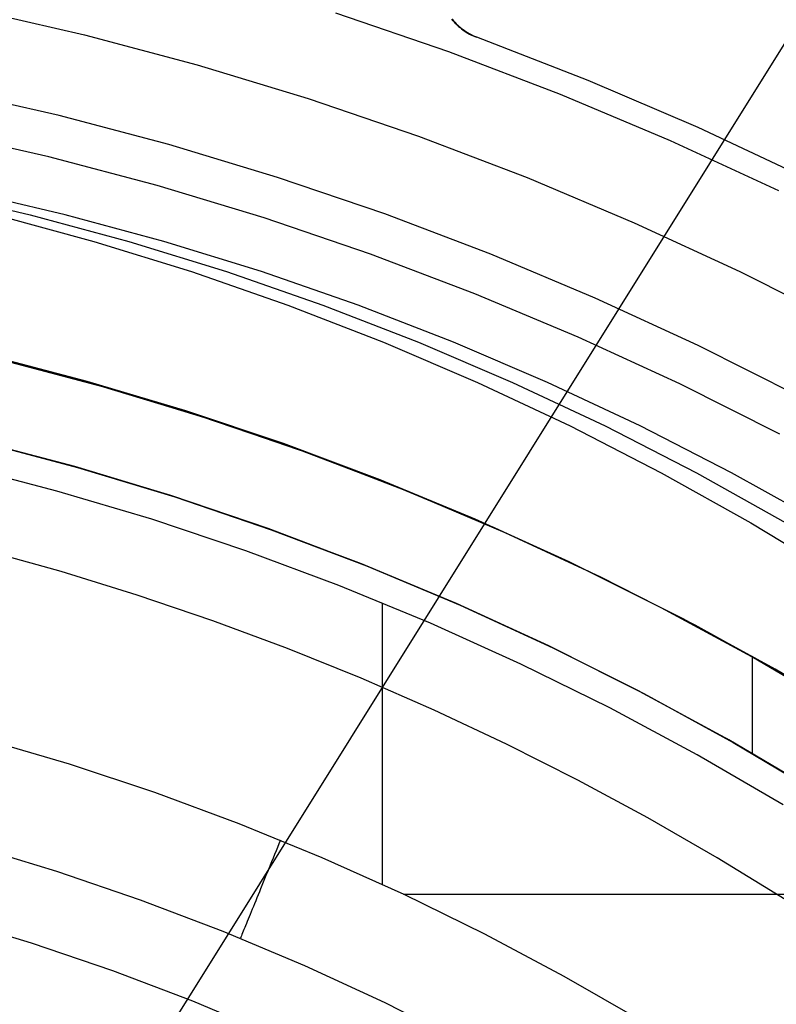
# Model space of a CAD drawing. Header units: millimetres. Extents: x 6038 to 7358, y -8545 to -7225.
# Tile 179 of 256: x 6712 to 6725, y -7844 to -7827. Entities that reach past the tile are written whole.
import ezdxf

# ---------------------------------------------------------------- set-up
doc = ezdxf.new("R2010")
doc.units = ezdxf.units.MM
doc.layers.add('color', color=7, linetype='Continuous')
doc.layers.add('luz', color=7, linetype='Continuous')

msp = doc.modelspace()

# ---------------------------------------------------------------- linework, layer by layer
at = {"color": 7, "true_color": 0xffffff}
for p, q in [((6712.2, -7828.339, 211.366), (6710.247, -7827.893, 211.366)), ((6714.136, -7828.852, 211.366), (6712.2, -7828.339, 211.366)), ((6712.02, -7829.068, 212.03), (6710.093, -7828.628, 212.03)), ((6716.053, -7829.431, 211.366), (6714.136, -7828.852, 211.366)), ((6713.931, -7829.574, 212.03), (6712.02, -7829.068, 212.03)), ((6717.949, -7830.076, 211.366), (6716.053, -7829.431, 211.366)), ((6709.933, -7829.68, 68.698), (6711.689, -7830.089, 69.103)), ((6712.308, -7830.089, 66.424), (6710.552, -7829.68, 66.018)), ((6712.308, -7830.089, 66.424), (6710.552, -7829.68, 66.018)), ((6715.823, -7830.146, 212.03), (6713.931, -7829.574, 212.03)), ((6711.07, -7830.089, 71.783), (6712.811, -7830.56, 72.185)), ((6711.07, -7830.089, 71.783), (6712.811, -7830.56, 72.185)), ((6711.689, -7830.089, 69.103), (6713.43, -7830.56, 69.505)), ((6714.048, -7830.56, 66.826), (6712.308, -7830.089, 66.424)), ((6714.048, -7830.56, 66.826), (6712.308, -7830.089, 66.424)), ((6717.695, -7830.783, 212.03), (6715.823, -7830.146, 212.03)), ((6719.821, -7830.786, 211.366), (6717.949, -7830.076, 211.366)), ((6712.811, -7830.56, 72.185), (6714.535, -7831.092, 72.583)), ((6712.811, -7830.56, 72.185), (6714.535, -7831.092, 72.583)), ((6713.43, -7830.56, 69.505), (6715.154, -7831.092, 69.903)), ((6715.772, -7831.092, 67.224), (6714.048, -7830.56, 66.826)), ((6715.772, -7831.092, 67.224), (6714.048, -7830.56, 66.826)), ((6719.543, -7831.484, 212.03), (6717.695, -7830.783, 212.03)), ((6721.668, -7831.561, 211.366), (6719.821, -7830.786, 211.366)), ((6714.535, -7831.092, 72.583), (6716.24, -7831.684, 72.976)), ((6714.535, -7831.092, 72.583), (6716.24, -7831.684, 72.976)), ((6715.154, -7831.092, 69.903), (6716.859, -7831.684, 70.297)), ((6717.478, -7831.684, 67.617), (6715.772, -7831.092, 67.224)), ((6717.478, -7831.684, 67.617), (6715.772, -7831.092, 67.224)), ((6721.366, -7832.248, 212.03), (6719.543, -7831.484, 212.03)), ((6723.487, -7832.398, 211.366), (6721.668, -7831.561, 211.366)), ((6716.24, -7831.684, 72.976), (6717.925, -7832.336, 73.365)), ((6716.24, -7831.684, 72.976), (6717.925, -7832.336, 73.365)), ((6716.859, -7831.684, 70.297), (6718.543, -7832.336, 70.686)), ((6719.162, -7832.336, 68.006), (6717.478, -7831.684, 67.617)), ((6719.162, -7832.336, 68.006), (6717.478, -7831.684, 67.617)), ((6723.161, -7833.075, 212.03), (6721.366, -7832.248, 212.03)), ((6717.925, -7832.336, 73.365), (6719.586, -7833.048, 73.749)), ((6717.925, -7832.336, 73.365), (6719.586, -7833.048, 73.749)), ((6718.543, -7832.336, 70.686), (6720.205, -7833.048, 71.069)), ((6720.824, -7833.048, 68.39), (6719.162, -7832.336, 68.006)), ((6720.824, -7833.048, 68.39), (6719.162, -7832.336, 68.006)), ((6725.276, -7833.298, 211.366), (6723.487, -7832.398, 211.366)), ((6712.695, -7833.03, 64.091), (6710.935, -7832.571, 64.091)), ((6712.695, -7833.03, 64.091), (6710.935, -7832.571, 64.091)), ((6712.929, -7833.116, 67.1), (6711.14, -7832.642, 67.1)), ((6712.929, -7833.116, 67.1), (6711.14, -7832.642, 67.1)), ((6713.06, -7833.153, 65.596), (6711.257, -7832.671, 65.596)), ((6714.439, -7833.549, 64.091), (6712.695, -7833.03, 64.091)), ((6714.439, -7833.549, 64.091), (6712.695, -7833.03, 64.091)), ((6714.699, -7833.651, 67.1), (6712.929, -7833.116, 67.1)), ((6714.699, -7833.651, 67.1), (6712.929, -7833.116, 67.1)), ((6714.846, -7833.698, 65.596), (6713.06, -7833.153, 65.596)), ((6719.586, -7833.048, 73.749), (6721.223, -7833.817, 74.127)), ((6719.586, -7833.048, 73.749), (6721.223, -7833.817, 74.127)), ((6720.205, -7833.048, 71.069), (6721.842, -7833.817, 71.447)), ((6722.46, -7833.817, 68.768), (6720.824, -7833.048, 68.39)), ((6722.46, -7833.817, 68.768), (6720.824, -7833.048, 68.39)), ((6724.927, -7833.963, 212.03), (6723.161, -7833.075, 212.03)), ((6716.164, -7834.128, 64.091), (6714.439, -7833.549, 64.091)), ((6716.164, -7834.128, 64.091), (6714.439, -7833.549, 64.091)), ((6716.451, -7834.247, 67.1), (6714.699, -7833.651, 67.1)), ((6716.451, -7834.247, 67.1), (6714.699, -7833.651, 67.1)), ((6716.612, -7834.305, 65.596), (6714.846, -7833.698, 65.596)), ((6721.223, -7833.817, 74.127), (6722.833, -7834.643, 74.498)), ((6721.223, -7833.817, 74.127), (6722.833, -7834.643, 74.498)), ((6721.842, -7833.817, 71.447), (6723.452, -7834.643, 71.819)), ((6724.071, -7834.643, 69.139), (6722.46, -7833.817, 68.768)), ((6724.071, -7834.643, 69.139), (6722.46, -7833.817, 68.768)), ((6712.455, -7834.531, 67.1), (6710.724, -7834.075, 67.1)), ((6712.455, -7834.531, 67.1), (6710.724, -7834.075, 67.1)), ((6712.474, -7834.536, 77.6), (6710.742, -7834.079, 77.6)), ((6710.783, -7834.089, 88.1), (6712.521, -7834.549, 88.1)), ((6710.783, -7834.089, 88.1), (6712.521, -7834.549, 88.1)), ((6717.867, -7834.767, 64.091), (6716.164, -7834.128, 64.091)), ((6717.867, -7834.767, 64.091), (6716.164, -7834.128, 64.091)), ((6718.18, -7834.903, 67.1), (6716.451, -7834.247, 67.1)), ((6718.18, -7834.903, 67.1), (6716.451, -7834.247, 67.1)), ((6718.355, -7834.973, 65.596), (6716.612, -7834.305, 65.596)), ((6712.157, -7834.966, 62.1), (6710.462, -7834.525, 62.1)), ((6712.157, -7834.966, 62.1), (6710.462, -7834.525, 62.1)), ((6712.157, -7834.967, 62.1), (6710.462, -7834.526, 62.1)), ((6714.169, -7835.046, 67.1), (6712.455, -7834.531, 67.1)), ((6714.169, -7835.046, 67.1), (6712.455, -7834.531, 67.1)), ((6714.19, -7835.053, 77.6), (6712.474, -7834.536, 77.6)), ((6712.521, -7834.549, 88.1), (6714.242, -7835.07, 88.1)), ((6712.521, -7834.549, 88.1), (6714.242, -7835.07, 88.1)), ((6722.833, -7834.643, 74.498), (6724.415, -7835.526, 74.863)), ((6722.833, -7834.643, 74.498), (6724.415, -7835.526, 74.863)), ((6723.452, -7834.643, 71.819), (6725.033, -7835.526, 72.184)), ((6725.652, -7835.526, 69.504), (6724.071, -7834.643, 69.139)), ((6725.652, -7835.526, 69.504), (6724.071, -7834.643, 69.139)), ((6719.548, -7835.463, 64.091), (6717.867, -7834.767, 64.091)), ((6719.548, -7835.463, 64.091), (6717.867, -7834.767, 64.091)), ((6719.886, -7835.618, 67.1), (6718.18, -7834.903, 67.1)), ((6719.886, -7835.618, 67.1), (6718.18, -7834.903, 67.1)), ((6713.836, -7835.465, 62.1), (6712.157, -7834.966, 62.1)), ((6713.836, -7835.465, 62.1), (6712.157, -7834.966, 62.1)), ((6713.836, -7835.465, 62.1), (6712.157, -7834.967, 62.1)), ((6715.864, -7835.62, 67.1), (6714.169, -7835.046, 67.1)), ((6715.864, -7835.62, 67.1), (6714.169, -7835.046, 67.1)), ((6715.888, -7835.628, 77.6), (6714.19, -7835.053, 77.6)), ((6714.242, -7835.07, 88.1), (6715.945, -7835.649, 88.1)), ((6714.242, -7835.07, 88.1), (6715.945, -7835.649, 88.1)), ((6720.074, -7835.701, 65.596), (6718.355, -7834.973, 65.596)), ((6715.497, -7836.02, 62.1), (6713.836, -7835.465, 62.1)), ((6715.497, -7836.021, 62.1), (6713.836, -7835.465, 62.1)), ((6715.497, -7836.02, 62.1), (6713.836, -7835.465, 62.1)), ((6721.204, -7836.218, 64.091), (6719.548, -7835.463, 64.091)), ((6721.204, -7836.218, 64.091), (6719.548, -7835.463, 64.091)), ((6724.415, -7835.526, 74.863), (6725.966, -7836.464, 75.222)), ((6724.415, -7835.526, 74.863), (6725.966, -7836.464, 75.222)), ((6717.539, -7836.252, 67.1), (6715.864, -7835.62, 67.1)), ((6717.539, -7836.252, 67.1), (6715.864, -7835.62, 67.1)), ((6717.564, -7836.262, 77.6), (6715.888, -7835.628, 77.6)), ((6715.945, -7835.649, 88.1), (6717.626, -7836.286, 88.1)), ((6715.945, -7835.649, 88.1), (6717.626, -7836.286, 88.1)), ((6721.567, -7836.392, 67.1), (6719.886, -7835.618, 67.1)), ((6721.567, -7836.392, 67.1), (6719.886, -7835.618, 67.1)), ((6721.767, -7836.489, 65.596), (6720.074, -7835.701, 65.596)), ((6712.234, -7836.387, 103.064), (6710.878, -7836.011, 103.064)), ((6712.234, -7836.387, 103.064), (6710.878, -7836.011, 103.064)), ((6717.139, -7836.632, 62.1), (6715.497, -7836.02, 62.1)), ((6717.139, -7836.632, 62.1), (6715.497, -7836.02, 62.1)), ((6717.139, -7836.632, 62.1), (6715.497, -7836.021, 62.1)), ((6719.19, -7836.94, 67.1), (6717.539, -7836.252, 67.1)), ((6719.19, -7836.94, 67.1), (6717.539, -7836.252, 67.1)), ((6719.218, -7836.953, 77.6), (6717.564, -7836.262, 77.6)), ((6717.626, -7836.286, 88.1), (6719.284, -7836.982, 88.1)), ((6717.626, -7836.286, 88.1), (6719.284, -7836.982, 88.1)), ((6722.833, -7837.028, 64.091), (6721.204, -7836.218, 64.091)), ((6722.833, -7837.028, 64.091), (6721.204, -7836.218, 64.091)), ((6713.579, -7836.802, 103.064), (6712.234, -7836.387, 103.064)), ((6713.579, -7836.802, 103.064), (6712.234, -7836.387, 103.064)), ((6723.219, -7837.223, 67.1), (6721.567, -7836.392, 67.1)), ((6723.219, -7837.223, 67.1), (6721.567, -7836.392, 67.1)), ((6718.758, -7837.298, 62.1), (6717.139, -7836.632, 62.1)), ((6718.758, -7837.298, 62.1), (6717.139, -7836.632, 62.1)), ((6718.758, -7837.298, 62.1), (6717.139, -7836.632, 62.1)), ((6723.431, -7837.335, 65.596), (6721.767, -7836.489, 65.596)), ((6714.911, -7837.255, 103.064), (6713.579, -7836.802, 103.064)), ((6714.911, -7837.255, 103.064), (6713.579, -7836.802, 103.064)), ((6717.902, -7836.94, 62.1), (6717.902, -7841.904, 62.1)), ((6720.817, -7837.686, 67.1), (6719.19, -7836.94, 67.1)), ((6720.817, -7837.686, 67.1), (6719.19, -7836.94, 67.1)), ((6720.847, -7837.7, 77.6), (6719.218, -7836.953, 77.6)), ((6719.284, -7836.982, 88.1), (6720.918, -7837.734, 88.1)), ((6719.284, -7836.982, 88.1), (6720.918, -7837.734, 88.1)), ((6724.432, -7837.895, 64.091), (6722.833, -7837.028, 64.091)), ((6724.432, -7837.895, 64.091), (6722.833, -7837.028, 64.091)), ((6716.23, -7837.745, 103.064), (6714.911, -7837.255, 103.064)), ((6716.23, -7837.745, 103.064), (6714.911, -7837.255, 103.064)), ((6720.354, -7838.02, 62.1), (6718.758, -7837.298, 62.1)), ((6720.355, -7838.02, 62.1), (6718.758, -7837.298, 62.1)), ((6720.354, -7838.02, 62.1), (6718.758, -7837.298, 62.1)), ((6724.842, -7838.111, 67.1), (6723.219, -7837.223, 67.1)), ((6724.842, -7838.111, 67.1), (6723.219, -7837.223, 67.1)), ((6725.065, -7838.239, 65.596), (6723.431, -7837.335, 65.596)), ((6722.418, -7838.486, 67.1), (6720.817, -7837.686, 67.1)), ((6722.418, -7838.486, 67.1), (6720.817, -7837.686, 67.1)), ((6717.535, -7838.272, 103.064), (6716.23, -7837.745, 103.064)), ((6717.535, -7838.272, 103.064), (6716.23, -7837.745, 103.064)), ((6722.449, -7838.503, 77.6), (6720.847, -7837.7, 77.6)), ((6720.918, -7837.734, 88.1), (6722.524, -7838.542, 88.1)), ((6720.918, -7837.734, 88.1), (6722.524, -7838.542, 88.1)), ((6721.925, -7838.795, 62.1), (6720.354, -7838.02, 62.1)), ((6721.925, -7838.795, 62.1), (6720.354, -7838.02, 62.1)), ((6721.925, -7838.795, 62.1), (6720.355, -7838.02, 62.1)), ((6726.001, -7838.816, 64.091), (6724.432, -7837.895, 64.091)), ((6726.001, -7838.816, 64.091), (6724.432, -7837.895, 64.091)), ((6724.436, -7837.882, 67.1), (6724.436, -7839.597, 67.1)), ((6726.433, -7839.054, 67.1), (6724.842, -7838.111, 67.1)), ((6726.433, -7839.054, 67.1), (6724.842, -7838.111, 67.1)), ((6718.825, -7838.835, 103.064), (6717.535, -7838.272, 103.064)), ((6718.825, -7838.835, 103.064), (6717.535, -7838.272, 103.064)), ((6723.99, -7839.342, 67.1), (6722.418, -7838.486, 67.1)), ((6723.99, -7839.342, 67.1), (6722.418, -7838.486, 67.1)), ((6724.023, -7839.36, 77.6), (6722.449, -7838.503, 77.6)), ((6722.524, -7838.542, 88.1), (6724.102, -7839.405, 88.1)), ((6722.524, -7838.542, 88.1), (6724.102, -7839.405, 88.1)), ((6720.099, -7839.434, 103.064), (6718.825, -7838.835, 103.064)), ((6720.099, -7839.434, 103.064), (6718.825, -7838.835, 103.064)), ((6723.468, -7839.623, 62.1), (6721.925, -7838.795, 62.1)), ((6723.469, -7839.622, 62.1), (6721.925, -7838.795, 62.1)), ((6723.468, -7839.623, 62.1), (6721.925, -7838.795, 62.1)), ((6710.856, -7839.334, 62.1), (6712.377, -7839.783, 62.1)), ((6710.856, -7839.334, 62.1), (6712.377, -7839.783, 62.1)), ((6725.532, -7840.25, 67.1), (6723.99, -7839.342, 67.1)), ((6725.532, -7840.25, 67.1), (6723.99, -7839.342, 67.1)), ((6725.566, -7840.271, 77.6), (6724.023, -7839.36, 77.6)), ((6724.102, -7839.405, 88.1), (6725.649, -7840.322, 88.1)), ((6724.102, -7839.405, 88.1), (6725.649, -7840.322, 88.1)), ((6721.357, -7840.067, 103.064), (6720.099, -7839.434, 103.064)), ((6721.357, -7840.067, 103.064), (6720.099, -7839.434, 103.064)), ((6724.983, -7840.503, 62.1), (6723.468, -7839.623, 62.1)), ((6724.983, -7840.503, 62.1), (6723.468, -7839.623, 62.1)), ((6724.983, -7840.502, 62.1), (6723.469, -7839.622, 62.1)), ((6712.377, -7839.783, 62.1), (6713.883, -7840.283, 62.1)), ((6712.377, -7839.783, 62.1), (6713.883, -7840.283, 62.1)), ((6722.596, -7840.736, 103.064), (6721.357, -7840.067, 103.064)), ((6722.596, -7840.736, 103.064), (6721.357, -7840.067, 103.064)), ((6713.883, -7840.283, 62.1), (6715.371, -7840.833, 62.1)), ((6713.883, -7840.283, 62.1), (6715.371, -7840.833, 62.1)), ((6723.817, -7841.438, 103.064), (6722.596, -7840.736, 103.064)), ((6723.817, -7841.438, 103.064), (6722.596, -7840.736, 103.064)), ((6715.371, -7840.833, 62.1), (6716.84, -7841.433, 62.1)), ((6715.371, -7840.833, 62.1), (6716.84, -7841.433, 62.1)), ((6716.108, -7841.127, 62.1), (6716.082, -7841.191, 62.096)), ((6710.657, -7841.223, 60.689), (6712.152, -7841.676, 60.689)), ((6710.657, -7841.223, 60.689), (6712.152, -7841.676, 60.689)), ((6716.03, -7841.319, 62.082), (6716.004, -7841.382, 62.072)), ((6716.056, -7841.255, 62.09), (6716.03, -7841.319, 62.082)), ((6716.082, -7841.191, 62.096), (6716.056, -7841.255, 62.09)), ((6715.952, -7841.508, 62.043), (6715.927, -7841.57, 62.026)), ((6715.978, -7841.445, 62.059), (6715.952, -7841.508, 62.043)), ((6716.004, -7841.382, 62.072), (6715.978, -7841.445, 62.059)), ((6716.84, -7841.433, 62.1), (6718.287, -7842.082, 62.1)), ((6716.84, -7841.433, 62.1), (6718.287, -7842.082, 62.1)), ((6725.018, -7842.173, 103.064), (6723.817, -7841.438, 103.064)), ((6725.018, -7842.173, 103.064), (6723.817, -7841.438, 103.064)), ((6712.152, -7841.676, 60.689), (6713.631, -7842.181, 60.689)), ((6712.152, -7841.676, 60.689), (6713.631, -7842.181, 60.689)), ((6715.902, -7841.632, 62.006), (6715.877, -7841.692, 61.984)), ((6715.927, -7841.57, 62.026), (6715.902, -7841.632, 62.006)), ((6715.828, -7841.812, 61.933), (6715.804, -7841.871, 61.905)), ((6715.852, -7841.753, 61.96), (6715.828, -7841.812, 61.933)), ((6715.877, -7841.692, 61.984), (6715.852, -7841.753, 61.96)), ((6715.758, -7841.985, 61.841), (6715.735, -7842.04, 61.806)), ((6715.781, -7841.928, 61.874), (6715.758, -7841.985, 61.841)), ((6715.804, -7841.871, 61.905), (6715.781, -7841.928, 61.874)), ((6713.631, -7842.181, 60.689), (6715.091, -7842.736, 60.689)), ((6713.631, -7842.181, 60.689), (6715.091, -7842.736, 60.689)), ((6715.67, -7842.2, 61.69), (6715.649, -7842.25, 61.647)), ((6715.691, -7842.148, 61.73), (6715.67, -7842.2, 61.69)), ((6715.713, -7842.095, 61.769), (6715.691, -7842.148, 61.73)), ((6715.735, -7842.04, 61.806), (6715.713, -7842.095, 61.769)), ((6718.283, -7842.08, 62.1), (6727.439, -7842.08, 62.1)), ((6718.287, -7842.082, 62.1), (6719.712, -7842.78, 62.1)), ((6718.287, -7842.082, 62.1), (6719.712, -7842.78, 62.1)), ((6715.609, -7842.347, 61.556), (6715.59, -7842.394, 61.508)), ((6715.629, -7842.3, 61.602), (6715.609, -7842.347, 61.556)), ((6715.649, -7842.25, 61.647), (6715.629, -7842.3, 61.602)), ((6711.713, -7842.946, 105.1), (6710.265, -7842.509, 105.1)), ((6711.713, -7842.946, 105.1), (6710.265, -7842.509, 105.1)), ((6715.537, -7842.523, 61.354), (6715.521, -7842.563, 61.3)), ((6715.554, -7842.482, 61.407), (6715.537, -7842.523, 61.354)), ((6715.572, -7842.439, 61.458), (6715.554, -7842.482, 61.407)), ((6715.59, -7842.394, 61.508), (6715.572, -7842.439, 61.458)), ((6715.463, -7842.705, 61.069), (6715.451, -7842.736, 61.008)), ((6715.477, -7842.672, 61.128), (6715.463, -7842.705, 61.069)), ((6715.491, -7842.638, 61.187), (6715.477, -7842.672, 61.128)), ((6715.506, -7842.601, 61.244), (6715.491, -7842.638, 61.187)), ((6715.521, -7842.563, 61.3), (6715.506, -7842.601, 61.244)), ((6715.091, -7842.736, 60.689), (6716.532, -7843.341, 60.689)), ((6715.091, -7842.736, 60.689), (6716.532, -7843.341, 60.689)), ((6715.408, -7842.84, 60.754), (6715.4, -7842.86, 60.689)), ((6715.418, -7842.817, 60.819), (6715.408, -7842.84, 60.754)), ((6715.428, -7842.792, 60.883), (6715.418, -7842.817, 60.819)), ((6715.439, -7842.765, 60.946), (6715.428, -7842.792, 60.883)), ((6715.451, -7842.736, 61.008), (6715.439, -7842.765, 60.946)), ((6719.712, -7842.78, 62.1), (6721.113, -7843.526, 62.1)), ((6719.712, -7842.78, 62.1), (6721.113, -7843.526, 62.1)), ((6713.145, -7843.434, 105.1), (6711.713, -7842.946, 105.1)), ((6713.145, -7843.434, 105.1), (6711.713, -7842.946, 105.1)), ((6716.532, -7843.341, 60.689), (6717.95, -7843.996, 60.689)), ((6716.532, -7843.341, 60.689), (6717.95, -7843.996, 60.689)), ((6714.559, -7843.97, 105.1), (6713.145, -7843.434, 105.1)), ((6714.559, -7843.97, 105.1), (6713.145, -7843.434, 105.1)), ((6721.113, -7843.526, 62.1), (6722.487, -7844.318, 62.1)), ((6721.113, -7843.526, 62.1), (6722.487, -7844.318, 62.1)), ((6715.954, -7844.555, 105.1), (6714.559, -7843.97, 105.1)), ((6715.954, -7844.555, 105.1), (6714.559, -7843.97, 105.1)), ((6717.95, -7843.996, 60.689), (6719.345, -7844.699, 60.689)), ((6717.95, -7843.996, 60.689), (6719.345, -7844.699, 60.689))]:
    msp.add_line(p, q, dxfattribs=at)
at = {"layer": 'color', "color": 254, "true_color": 0xcad1ee}
for p, q in [((6710.647, -7826.453, 26.2), (6712.649, -7826.913, 26.2)), ((6710.647, -7826.453, 28.2), (6712.649, -7826.913, 28.2)), ((6710.647, -7826.453, 26.2), (6712.649, -7826.913, 26.2)), ((6710.647, -7826.453, 27.2), (6712.649, -7826.913, 27.2)), ((6710.647, -7826.453, 28.2), (6712.649, -7826.913, 28.2)), ((6717.08, -7826.528, 26.2), (6719.076, -7827.21, 26.2)), ((6717.08, -7826.528, 26.2), (6719.076, -7827.21, 26.2)), ((6719.158, -7826.667, 30.3), (6719.136, -7826.64, 30.3)), ((6719.158, -7826.667, 30.3), (6719.136, -7826.64, 30.3)), ((6719.136, -7826.64, 29.042), (6719.158, -7826.667, 29.042)), ((6719.141, -7826.639, 28.135), (6719.164, -7826.666, 28.143)), ((6719.141, -7826.639, 28.135), (6719.164, -7826.666, 28.143)), ((6719.18, -7826.692, 30.3), (6719.158, -7826.667, 30.3)), ((6719.18, -7826.692, 30.3), (6719.158, -7826.667, 30.3)), ((6719.158, -7826.667, 29.042), (6719.18, -7826.692, 29.042)), ((6719.164, -7826.666, 28.143), (6719.188, -7826.692, 28.15)), ((6719.164, -7826.666, 28.143), (6719.188, -7826.692, 28.15)), ((6719.204, -7826.717, 30.3), (6719.18, -7826.692, 30.3)), ((6719.204, -7826.717, 30.3), (6719.18, -7826.692, 30.3)), ((6719.18, -7826.692, 29.042), (6719.204, -7826.717, 29.042)), ((6719.188, -7826.692, 28.15), (6719.213, -7826.718, 28.157)), ((6719.188, -7826.692, 28.15), (6719.213, -7826.718, 28.157)), ((6719.228, -7826.741, 30.3), (6719.204, -7826.717, 30.3)), ((6719.228, -7826.741, 30.3), (6719.204, -7826.717, 30.3)), ((6719.204, -7826.717, 29.042), (6719.228, -7826.741, 29.042)), ((6719.213, -7826.718, 28.157), (6719.239, -7826.743, 28.163)), ((6719.213, -7826.718, 28.157), (6719.239, -7826.743, 28.163)), ((6719.253, -7826.765, 30.3), (6719.228, -7826.741, 30.3)), ((6719.253, -7826.765, 30.3), (6719.228, -7826.741, 30.3)), ((6719.228, -7826.741, 29.042), (6719.253, -7826.765, 29.042)), ((6719.239, -7826.743, 28.163), (6719.266, -7826.767, 28.169)), ((6719.239, -7826.743, 28.163), (6719.266, -7826.767, 28.169)), ((6719.279, -7826.787, 30.3), (6719.253, -7826.765, 30.3)), ((6719.279, -7826.787, 30.3), (6719.253, -7826.765, 30.3)), ((6719.253, -7826.765, 29.042), (6719.279, -7826.787, 29.042)), ((6719.266, -7826.767, 28.169), (6719.294, -7826.79, 28.174)), ((6719.266, -7826.767, 28.169), (6719.294, -7826.79, 28.174)), ((6719.306, -7826.808, 30.3), (6719.279, -7826.787, 30.3)), ((6719.306, -7826.808, 30.3), (6719.279, -7826.787, 30.3)), ((6719.279, -7826.787, 29.042), (6719.306, -7826.808, 29.042)), ((6719.294, -7826.79, 28.174), (6719.322, -7826.813, 28.179)), ((6719.294, -7826.79, 28.174), (6719.322, -7826.813, 28.179)), ((6719.333, -7826.829, 30.3), (6719.306, -7826.808, 30.3)), ((6719.333, -7826.829, 30.3), (6719.306, -7826.808, 30.3)), ((6719.306, -7826.808, 29.042), (6719.333, -7826.829, 29.042)), ((6719.322, -7826.813, 28.179), (6719.351, -7826.834, 28.183)), ((6719.322, -7826.813, 28.179), (6719.351, -7826.834, 28.183)), ((6719.361, -7826.848, 30.3), (6719.333, -7826.829, 30.3)), ((6719.361, -7826.848, 30.3), (6719.333, -7826.829, 30.3)), ((6719.333, -7826.829, 29.042), (6719.361, -7826.848, 29.042)), ((6719.351, -7826.834, 28.183), (6719.381, -7826.855, 28.187)), ((6719.351, -7826.834, 28.183), (6719.381, -7826.855, 28.187)), ((6719.39, -7826.867, 30.3), (6719.361, -7826.848, 30.3)), ((6719.39, -7826.867, 30.3), (6719.361, -7826.848, 30.3)), ((6719.361, -7826.848, 29.042), (6719.39, -7826.867, 29.042)), ((6719.381, -7826.855, 28.187), (6719.412, -7826.874, 28.19)), ((6719.381, -7826.855, 28.187), (6719.412, -7826.874, 28.19)), ((6719.419, -7826.885, 30.3), (6719.39, -7826.867, 30.3)), ((6719.419, -7826.885, 30.3), (6719.39, -7826.867, 30.3)), ((6719.39, -7826.867, 29.042), (6719.419, -7826.885, 29.042)), ((6719.412, -7826.874, 28.19), (6719.443, -7826.893, 28.193)), ((6719.412, -7826.874, 28.19), (6719.443, -7826.893, 28.193)), ((6719.449, -7826.901, 30.3), (6719.419, -7826.885, 30.3)), ((6719.449, -7826.901, 30.3), (6719.419, -7826.885, 30.3)), ((6719.419, -7826.885, 29.042), (6719.449, -7826.901, 29.042)), ((6719.443, -7826.893, 28.193), (6719.475, -7826.91, 28.196)), ((6719.443, -7826.893, 28.193), (6719.475, -7826.91, 28.196)), ((6719.479, -7826.917, 30.3), (6719.449, -7826.901, 30.3)), ((6719.479, -7826.917, 30.3), (6719.449, -7826.901, 30.3)), ((6719.449, -7826.901, 29.042), (6719.479, -7826.917, 29.042)), ((6719.475, -7826.91, 28.196), (6719.507, -7826.927, 28.198)), ((6719.475, -7826.91, 28.196), (6719.507, -7826.927, 28.198)), ((6712.649, -7826.913, 26.2), (6714.634, -7827.441, 26.2)), ((6712.649, -7826.913, 28.2), (6714.634, -7827.441, 28.2)), ((6712.649, -7826.913, 26.2), (6714.634, -7827.441, 26.2)), ((6712.649, -7826.913, 27.2), (6714.634, -7827.441, 27.2)), ((6712.649, -7826.913, 28.2), (6714.634, -7827.441, 28.2)), ((6719.51, -7826.931, 30.3), (6719.479, -7826.917, 30.3)), ((6719.51, -7826.931, 30.3), (6719.479, -7826.917, 30.3)), ((6719.479, -7826.917, 29.042), (6719.51, -7826.931, 29.042)), ((6719.507, -7826.927, 28.198), (6719.54, -7826.943, 28.199)), ((6719.507, -7826.927, 28.198), (6719.54, -7826.943, 28.199)), ((6719.542, -7826.945, 30.3), (6719.51, -7826.931, 30.3)), ((6719.542, -7826.945, 30.3), (6719.51, -7826.931, 30.3)), ((6719.51, -7826.931, 29.042), (6719.542, -7826.945, 29.042)), ((6719.54, -7826.943, 28.199), (6719.574, -7826.957, 28.2)), ((6719.54, -7826.943, 28.199), (6719.574, -7826.957, 28.2)), ((6719.574, -7826.957, 30.3), (6719.542, -7826.945, 30.3)), ((6719.574, -7826.957, 30.3), (6719.542, -7826.945, 30.3)), ((6719.542, -7826.945, 29.042), (6719.574, -7826.957, 29.042)), ((6721.543, -7827.721, 30.3), (6719.574, -7826.957, 30.3)), ((6721.543, -7827.721, 30.3), (6719.574, -7826.957, 30.3)), ((6721.543, -7827.721, 28.2), (6719.574, -7826.957, 28.2)), ((6719.574, -7826.957, 28.2), (6719.574, -7826.957, 30.3)), ((6721.543, -7827.721, 29.25), (6719.574, -7826.957, 29.25)), ((6721.543, -7827.721, 28.2), (6719.574, -7826.957, 28.2)), ((6719.574, -7826.957, 28.2), (6719.574, -7826.957, 30.3)), ((6719.076, -7827.21, 26.2), (6721.046, -7827.961, 26.2)), ((6719.076, -7827.21, 26.2), (6721.046, -7827.961, 26.2)), ((6714.634, -7827.441, 26.2), (6716.599, -7828.038, 26.2)), ((6714.634, -7827.441, 28.2), (6716.599, -7828.038, 28.2)), ((6714.634, -7827.441, 26.2), (6716.599, -7828.038, 26.2)), ((6714.634, -7827.441, 27.2), (6716.599, -7828.038, 27.2)), ((6714.634, -7827.441, 28.2), (6716.599, -7828.038, 28.2)), ((6723.485, -7828.552, 30.3), (6721.543, -7827.721, 30.3)), ((6723.485, -7828.552, 30.3), (6721.543, -7827.721, 30.3)), ((6723.485, -7828.552, 28.2), (6721.543, -7827.721, 28.2)), ((6723.485, -7828.552, 29.25), (6721.543, -7827.721, 29.25)), ((6723.485, -7828.552, 28.2), (6721.543, -7827.721, 28.2)), ((6716.599, -7828.038, 26.2), (6718.543, -7828.703, 26.2)), ((6716.599, -7828.038, 28.2), (6718.543, -7828.703, 28.2)), ((6716.599, -7828.038, 26.2), (6718.543, -7828.703, 26.2)), ((6716.599, -7828.038, 27.2), (6718.543, -7828.703, 27.2)), ((6716.599, -7828.038, 28.2), (6718.543, -7828.703, 28.2)), ((6721.046, -7827.961, 26.2), (6722.99, -7828.779, 26.2)), ((6721.046, -7827.961, 26.2), (6722.99, -7828.779, 26.2)), ((6725.397, -7829.45, 30.3), (6723.485, -7828.552, 30.3)), ((6725.397, -7829.45, 30.3), (6723.485, -7828.552, 30.3)), ((6725.397, -7829.45, 28.2), (6723.485, -7828.552, 28.2)), ((6725.397, -7829.45, 29.25), (6723.485, -7828.552, 29.25)), ((6725.397, -7829.45, 28.2), (6723.485, -7828.552, 28.2)), ((6718.543, -7828.703, 26.2), (6720.462, -7829.434, 26.2)), ((6718.543, -7828.703, 28.2), (6720.462, -7829.434, 28.2)), ((6718.543, -7828.703, 26.2), (6720.462, -7829.434, 26.2)), ((6718.543, -7828.703, 27.2), (6720.462, -7829.434, 27.2)), ((6718.543, -7828.703, 28.2), (6720.462, -7829.434, 28.2)), ((6722.99, -7828.779, 26.2), (6724.904, -7829.664, 26.2)), ((6722.99, -7828.779, 26.2), (6724.904, -7829.664, 26.2)), ((6720.462, -7829.434, 26.2), (6722.355, -7830.231, 26.2)), ((6720.462, -7829.434, 28.2), (6722.355, -7830.231, 28.2)), ((6720.462, -7829.434, 26.2), (6722.355, -7830.231, 26.2)), ((6720.462, -7829.434, 27.2), (6722.355, -7830.231, 27.2)), ((6720.462, -7829.434, 28.2), (6722.355, -7830.231, 28.2)), ((6722.355, -7830.231, 26.2), (6724.22, -7831.093, 26.2)), ((6722.355, -7830.231, 28.2), (6724.22, -7831.093, 28.2)), ((6722.355, -7830.231, 26.2), (6724.22, -7831.093, 26.2)), ((6722.355, -7830.231, 27.2), (6724.22, -7831.093, 27.2)), ((6722.355, -7830.231, 28.2), (6724.22, -7831.093, 28.2)), ((6724.22, -7831.093, 26.2), (6726.054, -7832.019, 26.2)), ((6724.22, -7831.093, 28.2), (6726.054, -7832.019, 28.2)), ((6724.22, -7831.093, 26.2), (6726.054, -7832.019, 26.2)), ((6724.22, -7831.093, 27.2), (6726.054, -7832.019, 27.2)), ((6724.22, -7831.093, 28.2), (6726.054, -7832.019, 28.2))]:
    msp.add_line(p, q, dxfattribs=at)
at = {"layer": 'luz', "color": 254, "true_color": 0xcad1ee}
for p, q in [((6771.663, -7752.391, -34.05), (6611.592, -8008.584, -34.05)), ((6771.663, -7752.391, -32.55), (6611.592, -8008.584, -32.55))]:
    msp.add_line(p, q, dxfattribs=at)

doc.saveas('drawing.dxf')
